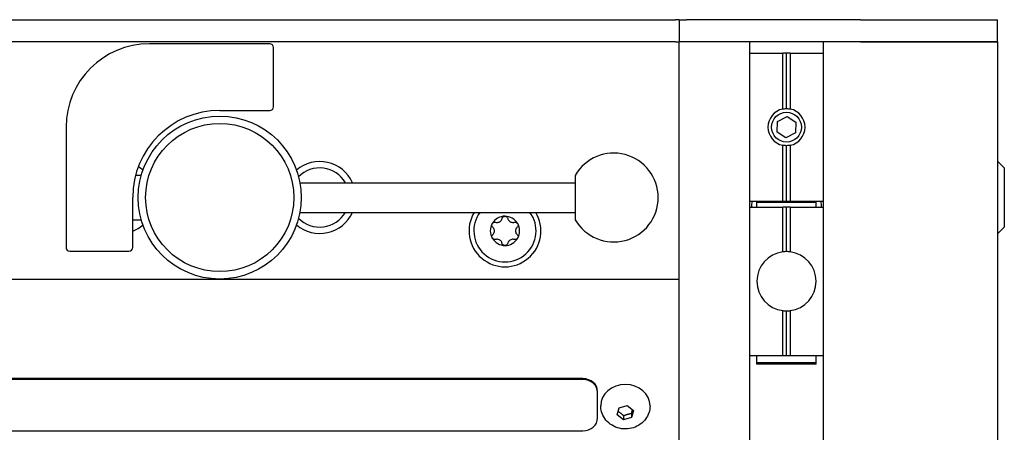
# Model space of a CAD drawing. Extents: x 1246 to 4096, y 1025 to 3267.
# Tile 31 of 44: x 2211 to 2344, y 2709 to 2764. Entities that reach past the tile are written whole.
import ezdxf

# ---------------------------------------------------------------- set-up
doc = ezdxf.new("R2010")
doc.units = 0
doc.layers.add('KF_VIDA_L_REAR', color=7, linetype='CONTINUOUS')

# ---------------------------------------------------------------- blocks, each defined once
blk = doc.blocks.new('KF_VIDA_L_REAR')
at = {"layer": 'KF_VIDA_L_REAR'}
for p, q in [((-61.5, 1075), (61.5, 1075)), ((62, 1075), (61.5, 1075)), ((62, 1075), (63, 1075)), ((62, 1075), (62, 1072)), ((86.5, 1075), (63, 1075)), ((86.5, 1075), (105, 1075)), ((105, 1072), (105, 1075)), ((61.5, 1072), (-61.5, 1072)), ((61.5, 1072), (-61.5, 1072)), ((6.75, 1071.75), (-9.5, 1071.75)), ((7.25, 1063.25), (7.25, 1071.25)), ((61.5, 1072), (62, 1072)), ((63, 1072), (62, 1072)), ((63, 1072), (62, 1072)), ((62, 3), (62, 1072)), ((86.5, 1072), (63, 1072)), ((70.5, 1072), (63, 1072)), ((71.5, 1072), (71.5, 940.15)), ((81.5, 940.15), (81.5, 1072)), ((86.5, 1072), (82.5, 1072)), ((105, 1072), (86.5, 1072)), ((86.5, 1072), (105, 1072)), ((105, 1072), (105, 3)), ((71.5, 1070.5), (75.99, 1070.5)), ((75.99, 1062.95), (75.99, 1070.5)), ((76.5, 1070.5), (75.99, 1070.5)), ((76.5, 1063), (76.5, 1070.5)), ((77.01, 1070.5), (76.5, 1070.5)), ((77.01, 1070.5), (77.01, 1062.95)), ((77.01, 1070.5), (81.5, 1070.5)), ((0, 1062.75), (6.75, 1062.75)), ((75.29, 1061.28), (76.57, 1061.94)), ((76.57, 1061.94), (77.78, 1061.16)), ((75.22, 1059.84), (75.29, 1061.28)), ((77.78, 1061.16), (77.71, 1059.72)), ((-20.75, 1060.5), (-20.75, 1044.25)), ((76.43, 1059.06), (75.22, 1059.84)), ((77.71, 1059.72), (76.43, 1059.06)), ((75.99, 1050.5), (75.99, 1058.05)), ((76.5, 1050.5), (76.5, 1058)), ((77.01, 1058.05), (77.01, 1050.5)), ((105.9, 1055), (105, 1055.9)), ((-11.36, 1054), (-10.58, 1054)), ((47.98, 1053.99), (47.98, 1048.01)), ((105.9, 1055), (105.9, 1047)), ((10.82, 1053), (47.98, 1053)), ((-11.75, 1044.25), (-11.75, 1051)), ((71.5, 1050.5), (75.99, 1050.5)), ((72.5, 1050.33), (72.5, 1050.5)), ((80.5, 1050.33), (72.5, 1050.33)), ((72.5, 1049.7), (72.5, 1050.33)), ((75.99, 1050.5), (76.5, 1050.5)), ((76.5, 1050.5), (77.01, 1050.5)), ((77.01, 1050.5), (81.5, 1050.5)), ((80.5, 1050.33), (80.5, 1050.5)), ((80.5, 1049.7), (80.5, 1050.33)), ((10.82, 1049), (47.98, 1049)), ((71.5, 1049.7), (75.99, 1049.7)), ((75.99, 1043.67), (75.99, 1049.7)), ((76.5, 1049.7), (75.99, 1049.7)), ((76.5, 1043.7), (76.5, 1049.7)), ((77.01, 1049.7), (76.5, 1049.7)), ((77.01, 1049.7), (77.01, 1043.67)), ((77.01, 1049.7), (81.5, 1049.7)), ((-11.75, 1048), (-10.58, 1048)), ((105.9, 1047), (105, 1046.1)), ((-20.25, 1043.75), (-12.25, 1043.75)), ((-62, 1040), (62, 1040)), ((75.99, 1029.7), (75.99, 1035.73)), ((76.5, 1029.7), (76.5, 1035.7)), ((77.01, 1035.73), (77.01, 1029.7)), ((71.5, 1029.7), (75.99, 1029.7)), ((72.5, 1029.7), (72.5, 1029.59)), ((72.5, 1028.67), (72.5, 1029.59)), ((80.5, 1028.67), (72.5, 1028.67)), ((72.5, 1028.5), (72.5, 1028.67)), ((75.99, 1029.7), (76.5, 1029.7)), ((76.5, 1029.7), (77.01, 1029.7)), ((77.01, 1029.7), (81.5, 1029.7)), ((80.5, 1029.7), (80.5, 1029.59)), ((80.5, 1028.67), (80.5, 1029.59)), ((80.5, 1028.5), (80.5, 1028.67)), ((80.5, 1028.5), (72.5, 1028.5)), ((49, 1026.56), (-49, 1026.56)), ((49, 1026.43), (-49, 1026.43)), ((51, 1024.7), (51, 1024.82)), ((51, 1021.24), (51, 1024.7)), ((51.42, 1022.89), (51.42, 1022.89)), ((53.66, 1021.66), (53.9, 1022.63)), ((53.9, 1022.63), (54.99, 1022.93)), ((54.99, 1022.93), (55.84, 1022.27)), ((55.84, 1022.27), (55.6, 1021.3)), ((58.08, 1022.89), (58.08, 1022.89)), ((54.51, 1021), (53.66, 1021.66)), ((54.51, 1021.55), (54.51, 1021)), ((55.6, 1021.3), (54.51, 1021)), ((55.6, 1021.86), (55.6, 1021.3)), ((-49, 1019.5), (49, 1019.5))]:
    blk.add_line(p, q, dxfattribs=at)
for centre, radius in [((0, 1051), 11), ((76.5, 1060.5), 2.01), ((0, 1051), 10)]:
    blk.add_circle(centre, radius, dxfattribs=at)
for centre, radius, start, end in [((-9.5, 1060.5), 11.25, 90, 180), ((6.75, 1071.25), 0.5, 0, 90), ((6.75, 1063.25), 0.5, 270, 0), ((0, 1051), 11.75, 90, 180), ((76.5, 1060.5), 2.5, 101.771, 258.229), ((76.5, 1060.5), 2.5, 281.771, 78.229), ((53.18, 1051), 6, 209.9264, 150.0736), ((13.5, 1051), 4.85, 24.3539, 130.3433), ((-13.5, 1051), 4.85, 49.6567, 58.8642), ((13.5, 1051), 4, 30, 135.666), ((76.5, 1049.5), 4.75, 167.8468, 177.5868), ((76.5, 1049.5), 4.75, 2.4132, 12.1532), ((13.5, 1051), 4.85, 229.6567, 335.6461), ((13.5, 1051), 4, 224.334, 330), ((38.5, 1046.5), 4.85, 148.9715, 31.0285), ((38.5, 1046.5), 4.2, 143.4704, 36.5296), ((-13.5, 1051), 4.85, 291.1509, 310.3433), ((38.5, 1046.5), 1.98, 150, 210), ((38.5, 1046.5), 1.98, 90, 150), ((38.5, 1046.5), 1.97, 30, 90), ((38.5, 1046.5), 1.98, 330, 30), ((38.5, 1046.5), 1.97, 210, 270), ((38.5, 1046.5), 1.98, 270, 330), ((-20.25, 1044.25), 0.5, 180, 270), ((-12.25, 1044.25), 0.5, 270, 0), ((76.5, 1039.7), 4, 97.3252, 262.6748), ((76.5, 1039.7), 4, 90, 97.3252), ((76.5, 1039.7), 4, 82.6748, 90), ((76.5, 1039.7), 4, 277.3252, 82.6748), ((76.5, 1039.7), 4, 262.6748, 270), ((76.5, 1039.7), 4, 270, 277.3252)]:
    blk.add_arc(centre, radius, start, end, dxfattribs=at)
for centre, major_axis, start_param, end_param in [((49, 1024.82), (2, 0), 0, 1.570796), ((49, 1024.7), (2, 0), 0, 1.570796), ((54.75, 1022.89), (-3.33, 0), 3.141593, 6.283185), ((49, 1021.24), (2, 0), 4.712389, 6.283185)]:
    blk.add_ellipse(centre, major_axis=major_axis, ratio=0.866025, start_param=start_param, end_param=end_param, dxfattribs=at)
for points in [[(75.99, 1062.95), (76.16, 1062.98), (76.33, 1063), (76.5, 1063)], [(76.5, 1063), (76.67, 1063), (76.84, 1062.98), (77.01, 1062.95)], [(76.5, 1058), (76.33, 1058), (76.16, 1058.02), (75.99, 1058.05)], [(77.01, 1058.05), (76.84, 1058.02), (76.67, 1058), (76.5, 1058)]]:
    blk.add_open_spline(points, degree=3, dxfattribs=at)
for points, knots in [([(36.86, 1047), (36.82, 1047.04), (36.79, 1047.09), (36.74, 1047.19), (36.73, 1047.25), (36.74, 1047.37), (36.76, 1047.44), (36.79, 1047.49)], [0.02105829, 0.02105829, 0.02105829, 0.02105829, 0.03895374, 0.03895374, 0.05689242, 0.05689242, 0.0748311, 0.0748311, 0.0748311, 0.0748311]), ([(36.79, 1047.49), (36.82, 1047.54), (36.86, 1047.59), (36.96, 1047.65), (37.02, 1047.67), (37.13, 1047.69), (37.19, 1047.68), (37.24, 1047.67)], [0.0748311, 0.0748311, 0.0748311, 0.0748311, 0.09276978, 0.09276978, 0.11070846, 0.11070846, 0.12860391, 0.12860391, 0.12860391, 0.12860391]), ([(37.24, 1047.67), (37.3, 1047.65), (37.35, 1047.64), (37.46, 1047.64), (37.53, 1047.64), (37.66, 1047.67), (37.73, 1047.7), (37.85, 1047.77), (37.9, 1047.81), (38, 1047.91), (38.04, 1047.97), (38.09, 1048.07), (38.1, 1048.12), (38.12, 1048.17)], [0.0316524, 0.0316524, 0.0316524, 0.0316524, 0.0483408, 0.0483408, 0.0683806, 0.0683806, 0.0884204, 0.0884204, 0.1084603, 0.1084603, 0.1285001, 0.1285001, 0.1451885, 0.1451885, 0.1451885, 0.1451885]), ([(38.12, 1048.17), (38.13, 1048.23), (38.15, 1048.28), (38.22, 1048.37), (38.27, 1048.41), (38.38, 1048.46), (38.44, 1048.47), (38.5, 1048.47)], [0.0210583, 0.0210583, 0.0210583, 0.0210583, 0.03895374, 0.03895374, 0.05689242, 0.05689242, 0.0748311, 0.0748311, 0.0748311, 0.0748311]), ([(38.5, 1048.47), (38.56, 1048.47), (38.62, 1048.46), (38.73, 1048.41), (38.78, 1048.37), (38.85, 1048.28), (38.87, 1048.23), (38.88, 1048.17)], [0.0748311, 0.0748311, 0.0748311, 0.0748311, 0.09276978, 0.09276978, 0.11070846, 0.11070846, 0.12860391, 0.12860391, 0.12860391, 0.12860391]), ([(38.88, 1048.17), (38.9, 1048.12), (38.91, 1048.07), (38.96, 1047.97), (39, 1047.91), (39.1, 1047.81), (39.15, 1047.77), (39.27, 1047.7), (39.34, 1047.67), (39.47, 1047.64), (39.54, 1047.64), (39.65, 1047.64), (39.7, 1047.65), (39.76, 1047.67)], [0.0316524, 0.0316524, 0.0316524, 0.0316524, 0.0483408, 0.0483408, 0.0683806, 0.0683806, 0.0884204, 0.0884204, 0.1084603, 0.1084603, 0.1285001, 0.1285001, 0.1451885, 0.1451885, 0.1451885, 0.1451885]), ([(39.76, 1047.67), (39.81, 1047.68), (39.87, 1047.69), (39.98, 1047.67), (40.04, 1047.65), (40.14, 1047.59), (40.18, 1047.54), (40.21, 1047.49)], [0.02105829, 0.02105829, 0.02105829, 0.02105829, 0.03895374, 0.03895374, 0.05689242, 0.05689242, 0.0748311, 0.0748311, 0.0748311, 0.0748311]), ([(40.21, 1047.49), (40.24, 1047.44), (40.26, 1047.37), (40.27, 1047.25), (40.26, 1047.19), (40.21, 1047.09), (40.18, 1047.04), (40.14, 1047)], [0.0748311, 0.0748311, 0.0748311, 0.0748311, 0.09276978, 0.09276978, 0.11070846, 0.11070846, 0.12860391, 0.12860391, 0.12860391, 0.12860391]), ([(36.79, 1045.51), (36.76, 1045.56), (36.74, 1045.63), (36.73, 1045.75), (36.74, 1045.81), (36.79, 1045.91), (36.82, 1045.96), (36.86, 1046)], [0.0748311, 0.0748311, 0.0748311, 0.0748311, 0.09276978, 0.09276978, 0.11070846, 0.11070846, 0.12860391, 0.12860391, 0.12860391, 0.12860391]), ([(36.86, 1046), (36.9, 1046.03), (36.93, 1046.07), (37, 1046.17), (37.03, 1046.23), (37.07, 1046.36), (37.08, 1046.43), (37.08, 1046.57), (37.07, 1046.64), (37.03, 1046.77), (37, 1046.83), (36.93, 1046.93), (36.9, 1046.97), (36.86, 1047)], [0.0316524, 0.0316524, 0.0316524, 0.0316524, 0.0483408, 0.0483408, 0.0683806, 0.0683806, 0.0884204, 0.0884204, 0.1084603, 0.1084603, 0.1285001, 0.1285001, 0.1451885, 0.1451885, 0.1451885, 0.1451885]), ([(40.14, 1047), (40.1, 1046.97), (40.07, 1046.93), (40, 1046.83), (39.97, 1046.77), (39.93, 1046.64), (39.92, 1046.57), (39.92, 1046.43), (39.93, 1046.36), (39.97, 1046.23), (40, 1046.17), (40.07, 1046.07), (40.1, 1046.03), (40.14, 1046)], [0.0316524, 0.0316524, 0.0316524, 0.0316524, 0.0483408, 0.0483408, 0.0683806, 0.0683806, 0.0884204, 0.0884204, 0.1084603, 0.1084603, 0.1285001, 0.1285001, 0.1451885, 0.1451885, 0.1451885, 0.1451885]), ([(40.14, 1046), (40.18, 1045.96), (40.21, 1045.91), (40.26, 1045.81), (40.27, 1045.75), (40.26, 1045.63), (40.24, 1045.56), (40.21, 1045.51)], [0.02105829, 0.02105829, 0.02105829, 0.02105829, 0.03895374, 0.03895374, 0.05689242, 0.05689242, 0.0748311, 0.0748311, 0.0748311, 0.0748311]), ([(37.24, 1045.33), (37.19, 1045.32), (37.13, 1045.31), (37.02, 1045.33), (36.96, 1045.35), (36.86, 1045.41), (36.82, 1045.46), (36.79, 1045.51)], [0.02105829, 0.02105829, 0.02105829, 0.02105829, 0.03895374, 0.03895374, 0.05689242, 0.05689242, 0.0748311, 0.0748311, 0.0748311, 0.0748311]), ([(38.12, 1044.83), (38.1, 1044.88), (38.09, 1044.93), (38.04, 1045.03), (38, 1045.09), (37.9, 1045.19), (37.85, 1045.23), (37.73, 1045.3), (37.66, 1045.33), (37.53, 1045.36), (37.46, 1045.36), (37.35, 1045.36), (37.3, 1045.35), (37.24, 1045.33)], [0.0316524, 0.0316524, 0.0316524, 0.0316524, 0.0483408, 0.0483408, 0.0683806, 0.0683806, 0.0884204, 0.0884204, 0.1084603, 0.1084603, 0.1285001, 0.1285001, 0.1451885, 0.1451885, 0.1451885, 0.1451885]), ([(38.5, 1044.52), (38.44, 1044.52), (38.38, 1044.54), (38.27, 1044.59), (38.22, 1044.63), (38.15, 1044.72), (38.13, 1044.77), (38.12, 1044.83)], [0.0748311, 0.0748311, 0.0748311, 0.0748311, 0.09276978, 0.09276978, 0.11070846, 0.11070846, 0.12860391, 0.12860391, 0.12860391, 0.12860391]), ([(38.88, 1044.83), (38.87, 1044.77), (38.85, 1044.72), (38.78, 1044.63), (38.73, 1044.59), (38.62, 1044.54), (38.56, 1044.52), (38.5, 1044.52)], [0.02105829, 0.02105829, 0.02105829, 0.02105829, 0.03895374, 0.03895374, 0.05689242, 0.05689242, 0.0748311, 0.0748311, 0.0748311, 0.0748311]), ([(39.76, 1045.33), (39.7, 1045.35), (39.65, 1045.36), (39.54, 1045.36), (39.47, 1045.36), (39.34, 1045.33), (39.27, 1045.3), (39.15, 1045.23), (39.1, 1045.19), (39, 1045.09), (38.96, 1045.03), (38.91, 1044.93), (38.9, 1044.88), (38.88, 1044.83)], [0.0316524, 0.0316524, 0.0316524, 0.0316524, 0.0483408, 0.0483408, 0.0683806, 0.0683806, 0.0884204, 0.0884204, 0.1084603, 0.1084603, 0.1285001, 0.1285001, 0.1451885, 0.1451885, 0.1451885, 0.1451885]), ([(40.21, 1045.51), (40.18, 1045.46), (40.14, 1045.41), (40.04, 1045.35), (39.98, 1045.33), (39.87, 1045.31), (39.81, 1045.32), (39.76, 1045.33)], [0.0748311, 0.0748311, 0.0748311, 0.0748311, 0.09276978, 0.09276978, 0.11070846, 0.11070846, 0.12860391, 0.12860391, 0.12860391, 0.12860391]), ([(58.08, 1022.89), (58.08, 1022.57), (58.02, 1022.25), (57.82, 1021.63), (57.66, 1021.35), (57.27, 1020.82), (57.03, 1020.59), (56.48, 1020.19), (56.16, 1020.04), (55.49, 1019.82), (55.13, 1019.76), (54.41, 1019.76), (54.04, 1019.81), (53.35, 1020.03), (53.02, 1020.2), (52.43, 1020.62), (52.18, 1020.87), (51.78, 1021.45), (51.62, 1021.76), (51.46, 1022.35), (51.42, 1022.62), (51.42, 1022.89)], [2.932953, 2.932953, 2.932953, 2.932953, 3.216449, 3.216449, 3.50674, 3.50674, 3.815052, 3.815052, 4.146101, 4.146101, 4.495349, 4.495349, 4.851508, 4.851508, 5.201133, 5.201133, 5.531582, 5.531582, 5.837658, 5.837658, 6.074546, 6.074546, 6.074546, 6.074546])]:
    blk.add_open_spline(points, degree=3, knots=knots, dxfattribs=at)
for points, weights in [([(53.78, 1022.14), (54.14, 1021.92), (54.51, 1021.55)], [1.03441282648, 1.13498031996, 1]), ([(55.6, 1021.86), (55.66, 1022.15), (55.71, 1022.37)], [1, 1.07357179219, 1.07716569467]), ([(54.51, 1021.55), (55.06, 1021.79), (55.6, 1021.86)], [1, 1.15470053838, 1])]:
    blk.add_rational_spline(points, weights, degree=2, dxfattribs=at)

msp = doc.modelspace()

# ---------------------------------------------------------------- block references
at = {"layer": 'KF_VIDA_L_REAR'}
msp.add_blockref('KF_VIDA_L_REAR', (2237.66, 1689.21), dxfattribs=at)

doc.saveas('drawing.dxf')
